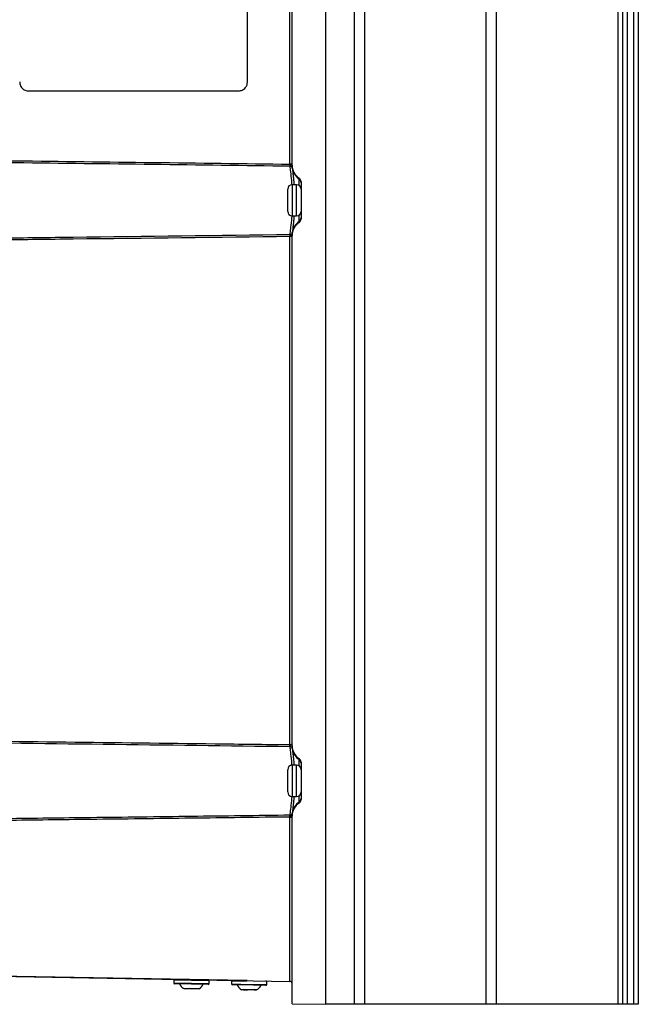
# Model space of a CAD drawing. Header units: millimetres. Extents: x -0.66 to 0.91, y -0.4 to 0.64.
# Tile 179 of 241: x 0.39 to 0.53, y -0.04 to 0.18. Entities that reach past the tile are written whole.
import ezdxf

# ---------------------------------------------------------------- set-up
doc = ezdxf.new("R2010")
doc.units = ezdxf.units.MM
doc.layers.add('FORMAT', color=7, linetype='Continuous')

msp = doc.modelspace()

# ---------------------------------------------------------------- linework, layer by layer
at = {"layer": 'FORMAT', "color": 7, "linetype": 'Continuous', "lineweight": 25}
for p, q in [((0.456486, 0.324067), (0.456486, -0.03602)), ((0.462935, -0.035976), (0.462935, 0.324024)), ((0.465184, 0.324024), (0.465184, -0.035976)), ((0.492416, -0.035976), (0.492416, 0.324024)), ((0.494666, 0.324024), (0.494666, -0.035976)), ((0.521986, -0.035976), (0.521986, 0.324024)), ((0.522986, -0.035976), (0.522986, 0.324024)), ((0.523986, 0.324024), (0.523986, -0.035976)), ((0.525486, -0.035976), (0.525486, 0.324024)), ((0.526486, 0.324024), (0.526486, -0.035976)), ((0.448495, 0.152126), (0.448495, 0.265921)), ((0.448986, 0.151911), (0.448986, 0.266136)), ((0.438986, 0.170524), (0.438986, 0.247524)), ((0.389986, 0.168524), (0.436986, 0.168524)), ((0.448986, 0.152126), (0.448495, 0.152126)), ((0.448529, 0.151649), (0.448529, 0.15165)), ((0.448986, 0.151723), (0.448986, 0.151911)), ((0.449016, 0.151239), (0.449016, 0.151238)), ((0.450542, 0.148789), (0.450542, 0.149)), ((0.450542, 0.147355), (0.450542, 0.148789)), ((0.450986, 0.148168), (0.450986, 0.139879)), ((0.447986, 0.141524), (0.447986, 0.146524)), ((0.449986, 0.147524), (0.448986, 0.147524)), ((0.448986, 0.147524), (0.448986, 0.140524)), ((0.449986, 0.144024), (0.449986, 0.147524)), ((0.449986, 0.140524), (0.449986, 0.144024)), ((0.448986, 0.140524), (0.449986, 0.140524)), ((0.450542, 0.139258), (0.450542, 0.140692)), ((0.450542, 0.139047), (0.450542, 0.139258)), ((0.449016, 0.136809), (0.449016, 0.136808)), ((0.448986, 0.135921), (0.448495, 0.135921)), ((0.448495, 0.022126), (0.448495, 0.135921)), ((0.448529, 0.136398), (0.448529, 0.136398)), ((0.448986, 0.136136), (0.448986, 0.136324)), ((0.448986, 0.021911), (0.448986, 0.136136)), ((0.448529, 0.02165), (0.448495, 0.02165)), ((0.448986, 0.021723), (0.448986, 0.021911)), ((0.449016, 0.021239), (0.449016, 0.021238)), ((0.450542, 0.018789), (0.450542, 0.019)), ((0.450542, 0.017355), (0.450542, 0.018789)), ((0.450986, 0.018168), (0.450986, 0.009879)), ((0.447986, 0.011524), (0.447986, 0.016524)), ((0.449986, 0.017524), (0.448986, 0.017524)), ((0.448986, 0.017524), (0.448986, 0.010524)), ((0.449986, 0.014024), (0.449986, 0.017524)), ((0.449986, 0.010524), (0.449986, 0.014024)), ((0.448986, 0.010524), (0.449986, 0.010524)), ((0.450542, 0.009258), (0.450542, 0.010692)), ((0.450542, 0.009047), (0.450542, 0.009258)), ((0.449016, 0.006809), (0.449016, 0.006808)), ((0.448495, 0.005921), (0.448986, 0.005921)), ((0.448495, -0.03088), (0.448495, 0.005921)), ((0.448986, 0.006136), (0.448986, 0.006324)), ((0.448986, -0.035889), (0.448986, 0.006136)), ((0.324574, -0.028717), (0.448495, -0.03088)), ((0.438943, -0.030713), (0.343943, -0.029055)), ((0.422484, -0.030626), (0.422474, -0.031226)), ((0.430383, -0.030764), (0.422484, -0.030626)), ((0.430373, -0.031364), (0.430383, -0.030764)), ((0.435408, -0.030852), (0.435397, -0.031452)), ((0.438782, -0.030911), (0.435408, -0.030852)), ((0.422474, -0.031226), (0.426423, -0.031295)), ((0.42642, -0.031495), (0.42267, -0.031429)), ((0.424773, -0.032519), (0.424625, -0.032417)), ((0.425887, -0.032538), (0.424773, -0.032519)), ((0.425888, -0.032439), (0.425887, -0.032538)), ((0.430169, -0.03156), (0.42642, -0.031495)), ((0.426423, -0.031295), (0.430373, -0.031364)), ((0.426916, -0.032556), (0.426918, -0.032457)), ((0.42803, -0.032576), (0.426916, -0.032556)), ((0.428181, -0.032479), (0.42803, -0.032576)), ((0.435397, -0.031452), (0.437473, -0.031488)), ((0.437564, -0.031689), (0.435594, -0.031655)), ((0.437473, -0.031488), (0.443296, -0.031589)), ((0.443093, -0.031786), (0.437564, -0.031689)), ((0.438099, -0.032751), (0.437617, -0.032743)), ((0.43803, -0.032651), (0.438099, -0.032751)), ((0.438099, -0.032751), (0.438482, -0.032758)), ((0.438482, -0.032758), (0.438846, -0.032764)), ((0.438846, -0.032764), (0.439005, -0.032767)), ((0.439005, -0.032767), (0.438936, -0.032667)), ((0.440514, -0.032793), (0.439005, -0.032767)), ((0.440647, -0.032697), (0.440514, -0.032793)), ((0.440514, -0.032793), (0.441003, -0.032802)), ((0.441003, -0.032802), (0.441136, -0.032706)), ((0.441033, -0.032803), (0.441003, -0.032802)), ((0.443296, -0.031589), (0.443307, -0.030989)), ((0.448986, -0.035889), (0.456486, -0.03602)), ((0.462935, -0.035976), (0.456486, -0.035976)), ((0.465184, -0.035976), (0.462935, -0.035976)), ((0.492416, -0.035976), (0.465184, -0.035976)), ((0.494666, -0.035976), (0.492416, -0.035976)), ((0.521986, -0.035976), (0.494666, -0.035976)), ((0.522986, -0.035976), (0.521986, -0.035976)), ((0.523986, -0.035976), (0.522986, -0.035976)), ((0.525486, -0.035976), (0.523986, -0.035976)), ((0.526486, -0.035976), (0.525486, -0.035976))]:
    msp.add_line(p, q, dxfattribs=at)
for centre, radius, start, end in [((0.448596, 0.151471), 0.0004644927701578, 32.869102, 102.345852), ((0.448537, 0.151164), 0.000485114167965, 8.837755, 90.897905), ((0.448537, 0.151165), 0.0004851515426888, 8.824715, 90.892843), ((0.452483, 0.151698), 0.0034967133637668, 187.547616, 236.281282), ((0.449987, 0.147958), 0.0009989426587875, 0.007676, 56.283422), ((0.448986, 0.146524), 0.001, 90, 180), ((0.449986, 0.146524), 0.001, 0, 90), ((0.448986, 0.141524), 0.001, 180, 270), ((0.449986, 0.141524), 0.001, 270, 0), ((0.452483, 0.13635), 0.0034967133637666, 123.718718, 172.452384), ((0.449987, 0.140089), 0.0009989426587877, 303.716578, 359.992324), ((0.448537, 0.136883), 0.000485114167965, 269.102095, 351.162245), ((0.448537, 0.136883), 0.0004851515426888, 269.107157, 351.175285), ((0.448596, 0.136577), 0.0004644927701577, 257.654148, 327.130898), ((0.46126, 0.021888), 0.0127669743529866, 178.931667, 181.068333), ((0.448537, 0.021164), 0.0004851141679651, 8.837755, 90.897905), ((0.448537, 0.021165), 0.0004851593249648, 8.822, 90.891789), ((0.452483, 0.021698), 0.0034967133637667, 187.547616, 236.281282), ((0.449987, 0.017958), 0.000998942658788, 0.007676, 56.283422), ((0.448986, 0.016524), 0.001, 90, 180), ((0.449986, 0.016524), 0.001, 0, 90), ((0.448986, 0.011524), 0.001, 180, 270), ((0.449986, 0.011524), 0.001, 270, 0), ((0.452483, 0.00635), 0.0034967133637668, 123.718718, 172.452384), ((0.449987, 0.010089), 0.000998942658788, 303.716578, 359.992324), ((0.448537, 0.006883), 0.000485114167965, 269.102095, 351.162245), ((0.448537, 0.006883), 0.0004851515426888, 269.107157, 351.175285), ((0.448596, 0.006577), 0.0004644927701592, 257.654148, 327.130898), ((0.422684, -0.03063), 0.0002, 89, 179), ((0.430183, -0.03076), 0.0002, 359, 89), ((0.435608, -0.030855), 0.0002, 89, 179), ((0.443107, -0.030986), 0.0002, 359, 89), ((0.422674, -0.031229), 0.0002, 179, 269), ((0.42628, -0.030155), 0.0028454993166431, 207.029761, 233.927781), ((0.426606, -0.030161), 0.0028454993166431, 304.053645, 330.970239), ((0.430173, -0.03136), 0.0002, 269, 359), ((0.435597, -0.031455), 0.0002, 179, 269), ((0.439203, -0.030381), 0.0028454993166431, 207.029761, 236.119137), ((0.43953, -0.030386), 0.0028454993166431, 301.880863, 330.970239), ((0.443096, -0.031586), 0.0002, 269, 359), ((0.448486, -0.03138), 0.0005, 0, 89)]:
    msp.add_arc(centre, radius, start, end, dxfattribs=at)
for centre, major_axis, start_param, end_param in [((0.452486, 0.151914), (0.001209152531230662, 0.003288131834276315), 1.923538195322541, 2.90530355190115), ((0.449986, 0.148167), (0.0003454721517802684, 0.0009394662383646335), 5.065130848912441, 6.046896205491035), ((0.452486, 0.136133), (-0.001209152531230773, 0.003288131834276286), 0.2362891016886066, 1.218054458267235), ((0.449986, 0.13988), (-0.0003454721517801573, 0.0009394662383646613), 3.377881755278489, 4.359647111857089), ((0.452486, 0.021914), (0.001209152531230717, 0.003288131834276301), 1.923538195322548, 2.90530355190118), ((0.449986, 0.018167), (0.0003454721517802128, 0.0009394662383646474), 5.06513084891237, 6.046896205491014), ((0.452486, 0.006133), (-0.001209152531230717, 0.003288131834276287), 0.2362891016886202, 1.218054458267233), ((0.449986, 0.00988), (-0.0003454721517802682, 0.0009394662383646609), 3.377881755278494, 4.359647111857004)]:
    msp.add_ellipse(centre, major_axis=major_axis, ratio=0.998896, start_param=start_param, end_param=end_param, dxfattribs=at)
for points, knots in [([(0.3879862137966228, 0.1705236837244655), (0.3880214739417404, 0.1702402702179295), (0.3880948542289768, 0.1696504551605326), (0.3886358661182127, 0.1689796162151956), (0.3893086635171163, 0.1685891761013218), (0.3897663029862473, 0.1685449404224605), (0.3899862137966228, 0.1685236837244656)], [0, 0, 0, 0, 0.2702426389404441, 0.5624050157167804, 0.7897212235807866, 1, 1, 1, 1]), ([(0.4369862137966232, 0.1685236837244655), (0.4372696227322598, 0.1685589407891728), (0.4378593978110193, 0.1686323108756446), (0.4385302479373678, 0.1691732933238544), (0.4389207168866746, 0.1698461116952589), (0.4389649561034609, 0.1703037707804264), (0.4389862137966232, 0.1705236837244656)], [0, 0, 0, 0, 0.2702800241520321, 0.5624537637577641, 0.7897516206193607, 1, 1, 1, 1]), ([(0.2962098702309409, 0.1538767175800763), (0.3144665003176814, 0.1536825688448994), (0.3391902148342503, 0.153419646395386), (0.369459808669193, 0.1530777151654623), (0.4019650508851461, 0.1527038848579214), (0.4280029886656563, 0.1523806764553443), (0.4484949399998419, 0.1521263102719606)], [0, 0, 0, 0, 0.3596502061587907, 0.4870498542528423, 0.5963063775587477, 1, 1, 1, 1]), ([(0.4485293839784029, 0.1516497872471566), (0.4485179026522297, 0.1516499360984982), (0.4280145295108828, 0.1519157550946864), (0.3820348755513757, 0.1524838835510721), (0.3313238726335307, 0.1530582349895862), (0.3011049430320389, 0.1533830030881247), (0.2963625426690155, 0.1534339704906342)], [0, 0, 0, 0, 0.0002263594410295, 0.404233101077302, 0.9065034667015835, 1, 1, 1, 1]), ([(0.4484949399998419, 0.1521263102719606), (0.4484951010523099, 0.1521133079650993), (0.4484959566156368, 0.1520442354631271), (0.448496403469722, 0.1519782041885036), (0.4484967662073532, 0.1519246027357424)], [0, 0, 0, 0, 0.1882414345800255, 1, 1, 1, 1]), ([(0.4484967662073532, 0.1519246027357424), (0.4484974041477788, 0.1518998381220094), (0.4484986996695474, 0.1518495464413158), (0.4485058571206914, 0.1517838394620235), (0.4485145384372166, 0.15172679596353), (0.4485217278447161, 0.1516888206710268), (0.448526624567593, 0.151664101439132), (0.4485284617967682, 0.1516545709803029), (0.4485293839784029, 0.1516497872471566)], [0, 0, 0, 0, 0.1956405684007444, 0.3973045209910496, 0.5934541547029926, 0.7951921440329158, 0.897198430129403, 1, 1, 1, 1]), ([(0.4489859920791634, 0.1474315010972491), (0.4489180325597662, 0.1481402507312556), (0.4487745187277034, 0.1496369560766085), (0.4486019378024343, 0.1509929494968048), (0.4485478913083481, 0.1514822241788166), (0.4485294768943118, 0.1516489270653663)], [0, 0, 0, 0, 0.3722589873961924, 0.7861196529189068, 1, 1, 1, 1]), ([(0.4489862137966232, 0.1517229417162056), (0.4489882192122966, 0.1516363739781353), (0.4489923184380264, 0.151459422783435), (0.4490084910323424, 0.151309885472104), (0.4490143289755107, 0.1512573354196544), (0.4490163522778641, 0.1512391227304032)], [0, 0, 0, 0, 0.3849320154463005, 0.7868310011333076, 0.9999999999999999, 0.9999999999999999, 0.9999999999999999, 0.9999999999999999]), ([(0.4490164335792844, 0.1512384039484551), (0.4490238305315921, 0.151173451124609), (0.4490386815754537, 0.151043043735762), (0.4490689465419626, 0.1507822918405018), (0.4491161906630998, 0.1503756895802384), (0.4491739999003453, 0.1498727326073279), (0.4492381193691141, 0.1492879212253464), (0.4493042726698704, 0.1486510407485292), (0.4493622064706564, 0.1480601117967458), (0.4493981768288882, 0.1476010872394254), (0.4494042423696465, 0.1475236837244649)], [0, 0, 0, 0, 0.1078374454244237, 0.2165079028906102, 0.3208277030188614, 0.5331211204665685, 0.6413522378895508, 0.7453880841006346, 0.9570657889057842, 1, 1, 1, 1]), ([(0.4485294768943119, 0.1363984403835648), (0.4485694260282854, 0.1367586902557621), (0.4486493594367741, 0.1374795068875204), (0.4488567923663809, 0.1390690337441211), (0.4489473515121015, 0.1402586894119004), (0.4489749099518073, 0.1406207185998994)], [0, 0, 0, 0, 0.4100553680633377, 0.8204714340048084, 1, 1, 1, 1]), ([(0.4494041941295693, 0.1405236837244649), (0.4493969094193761, 0.1404311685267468), (0.4493739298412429, 0.1401393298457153), (0.4493324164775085, 0.1396914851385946), (0.4492655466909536, 0.1390109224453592), (0.4491997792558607, 0.1384063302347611), (0.4491410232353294, 0.1378876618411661), (0.4490884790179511, 0.1374323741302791), (0.4490452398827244, 0.137061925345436), (0.4490237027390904, 0.1368727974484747), (0.4490164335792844, 0.136808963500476)], [0, 0, 0, 0, 0.0513831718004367, 0.1620879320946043, 0.2658097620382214, 0.4768190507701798, 0.5843626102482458, 0.6864930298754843, 0.8941859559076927, 1, 1, 1, 1]), ([(0.4490163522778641, 0.1368082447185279), (0.449015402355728, 0.1367998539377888), (0.4490134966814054, 0.1367830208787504), (0.4490088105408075, 0.1367403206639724), (0.4490020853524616, 0.1366740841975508), (0.4489942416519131, 0.1365754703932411), (0.4489877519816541, 0.1364592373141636), (0.4489867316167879, 0.1363698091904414), (0.4489862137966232, 0.1363244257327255)], [0, 0, 0, 0, 0.1060313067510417, 0.2127133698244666, 0.411206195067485, 0.6147167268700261, 0.8044744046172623, 1, 1, 1, 1]), ([(0.448494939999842, 0.1359210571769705), (0.4323270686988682, 0.1357193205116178), (0.4107442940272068, 0.1354500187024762), (0.3828471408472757, 0.135123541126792), (0.3488151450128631, 0.1347325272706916), (0.3201978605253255, 0.1344266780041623), (0.2978948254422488, 0.1341883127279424)], [0, 0, 0, 0, 0.3220725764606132, 0.4299403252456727, 0.5557209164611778, 1, 1, 1, 1]), ([(0.2980404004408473, 0.1346313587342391), (0.3202949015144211, 0.1348742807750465), (0.3488636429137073, 0.1351861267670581), (0.3828471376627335, 0.1355842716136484), (0.4107442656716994, 0.1359179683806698), (0.432338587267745, 0.1361876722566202), (0.4485179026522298, 0.1363974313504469), (0.4485293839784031, 0.1363975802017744)], [0, 0, 0, 0, 0.4436403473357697, 0.569513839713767, 0.6774612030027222, 0.9997711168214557, 1, 1, 1, 1]), ([(0.4484967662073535, 0.1361227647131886), (0.4484967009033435, 0.1361107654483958), (0.4484963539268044, 0.1360470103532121), (0.4484955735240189, 0.1359774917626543), (0.448494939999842, 0.1359210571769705)], [0, 0, 0, 0, 0.1882087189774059, 1, 1, 1, 1]), ([(0.4485293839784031, 0.1363975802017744), (0.4485284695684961, 0.1363928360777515), (0.4485266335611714, 0.1363833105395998), (0.4485218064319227, 0.1363589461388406), (0.4485146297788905, 0.1363210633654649), (0.448506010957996, 0.1362647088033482), (0.4484987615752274, 0.1361985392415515), (0.4484974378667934, 0.13614827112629), (0.4484967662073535, 0.1361227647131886)], [0, 0, 0, 0, 0.1020031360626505, 0.2048080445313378, 0.4009488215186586, 0.6026961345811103, 0.7984050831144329, 1, 1, 1, 1]), ([(0.3134575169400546, 0.0236943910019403), (0.3220293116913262, 0.0236021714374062), (0.3391729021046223, 0.0234177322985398), (0.3674640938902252, 0.0231018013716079), (0.3983310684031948, 0.0227446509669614), (0.4261999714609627, 0.0224079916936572), (0.4429211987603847, 0.0221967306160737), (0.4484949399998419, 0.0221263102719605)], [0, 0, 0, 0, 0.1904296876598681, 0.3808593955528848, 0.6285156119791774, 0.8761718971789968, 1, 1, 1, 1]), ([(0.4484949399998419, 0.0216502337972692), (0.4206260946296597, 0.0219996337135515), (0.3756658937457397, 0.0225633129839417), (0.3307050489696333, 0.0230592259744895), (0.3136134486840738, 0.023247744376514)], [0, 0, 0, 0, 0.6198558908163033, 1, 1, 1, 1]), ([(0.4484949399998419, 0.0221263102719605), (0.4485493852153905, 0.0221283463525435), (0.4486594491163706, 0.0221324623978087), (0.4488036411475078, 0.0221791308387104), (0.4489139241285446, 0.0222430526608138), (0.4489764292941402, 0.0223091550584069), (0.448983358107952, 0.0223476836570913), (0.4489862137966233, 0.0223635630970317)], [0, 0, 0, 0, 0.1994614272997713, 0.4032218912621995, 0.6172182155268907, 0.842237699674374, 1, 1, 1, 1]), ([(0.4485293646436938, 0.0216499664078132), (0.4485270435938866, 0.0216720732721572), (0.4485224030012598, 0.021716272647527), (0.4485074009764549, 0.0218232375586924), (0.4485012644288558, 0.0219145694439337), (0.4485073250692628, 0.0219728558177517), (0.4485250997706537, 0.0220127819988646), (0.4485661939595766, 0.0220509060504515), (0.4486681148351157, 0.0220871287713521), (0.4488071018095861, 0.0221288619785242), (0.4489324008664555, 0.022189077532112), (0.4489688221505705, 0.0222207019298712), (0.4489862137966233, 0.02223580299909)], [0, 0, 0, 0, 0.1361084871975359, 0.2721286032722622, 0.3474667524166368, 0.3923496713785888, 0.4243243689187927, 0.4563982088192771, 0.530111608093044, 0.6923197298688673, 0.8530785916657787, 1, 1, 1, 1]), ([(0.4485294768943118, 0.0216489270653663), (0.4485294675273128, 0.0216490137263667), (0.4485294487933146, 0.0216491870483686), (0.4485294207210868, 0.0216494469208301), (0.4485293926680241, 0.0216497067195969), (0.4485293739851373, 0.0216498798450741), (0.4485293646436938, 0.0216499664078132)], [0, 0, 0, 0, 0.2499999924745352, 0.4999999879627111, 0.7499999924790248, 1, 1, 1, 1]), ([(0.4489673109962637, 0.0175209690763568), (0.448942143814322, 0.0178504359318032), (0.4488538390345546, 0.0190064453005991), (0.4486492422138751, 0.0205669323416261), (0.4485693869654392, 0.0212883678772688), (0.4485294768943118, 0.0216489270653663)], [0, 0, 0, 0, 0.1662441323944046, 0.583305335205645, 1, 1, 1, 1]), ([(0.4489862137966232, 0.021722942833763), (0.4489863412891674, 0.0217001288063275), (0.4489865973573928, 0.0216543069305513), (0.4489890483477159, 0.0215689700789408), (0.4489942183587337, 0.0214709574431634), (0.4490021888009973, 0.0213723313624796), (0.4490104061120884, 0.021291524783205), (0.4490143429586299, 0.0212568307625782), (0.4490163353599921, 0.0212392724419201)], [0, 0, 0, 0, 0.0970498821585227, 0.1949242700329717, 0.3894537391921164, 0.5896040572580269, 0.792302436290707, 1, 1, 1, 1]), ([(0.4490164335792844, 0.021238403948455), (0.4490234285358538, 0.0211769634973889), (0.4490446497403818, 0.0209905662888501), (0.4490876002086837, 0.0206225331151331), (0.4491400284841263, 0.0201684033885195), (0.449198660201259, 0.0196510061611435), (0.4492643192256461, 0.0190482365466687), (0.4493311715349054, 0.0183691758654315), (0.4493732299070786, 0.0179149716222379), (0.4493963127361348, 0.0176236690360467), (0.4494042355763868, 0.0175236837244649)], [0, 0, 0, 0, 0.1021211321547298, 0.3098137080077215, 0.4156255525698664, 0.5193436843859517, 0.7303476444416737, 0.8378882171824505, 0.9443575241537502, 0.9999999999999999, 0.9999999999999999, 0.9999999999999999, 0.9999999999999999]), ([(0.448529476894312, 0.0063984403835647), (0.4485478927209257, 0.0065652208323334), (0.4486019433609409, 0.0070547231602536), (0.44877179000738, 0.008386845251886), (0.448912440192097, 0.009852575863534), (0.4489775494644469, 0.0105310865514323)], [0, 0, 0, 0, 0.2172585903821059, 0.6376561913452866, 1, 1, 1, 1]), ([(0.4494043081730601, 0.0105236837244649), (0.4493987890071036, 0.0104531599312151), (0.449363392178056, 0.0100008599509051), (0.4493055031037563, 0.0094084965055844), (0.4492393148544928, 0.0087706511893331), (0.4491751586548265, 0.0081849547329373), (0.449117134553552, 0.0076797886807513), (0.4490694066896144, 0.0072690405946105), (0.4490387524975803, 0.007004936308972), (0.4490238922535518, 0.0068744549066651), (0.4490164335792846, 0.006808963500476)], [0, 0, 0, 0, 0.0391017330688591, 0.2507765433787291, 0.3586820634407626, 0.4630022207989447, 0.6752790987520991, 0.7835036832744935, 0.8913358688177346, 1, 1, 1, 1]), ([(0.4490163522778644, 0.0068082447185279), (0.44901190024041, 0.0067689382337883), (0.44900316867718, 0.0066918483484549), (0.4489883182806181, 0.0065050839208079), (0.4489867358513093, 0.0063692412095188), (0.4489862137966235, 0.0063244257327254)], [0, 0, 0, 0, 0.4107612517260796, 0.8056059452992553, 0.9999999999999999, 0.9999999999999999, 0.9999999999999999, 0.9999999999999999]), ([(0.4484949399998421, 0.0059210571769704), (0.4411310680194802, 0.0058282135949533), (0.4262395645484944, 0.0056404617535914), (0.4050472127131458, 0.0053843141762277), (0.3799459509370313, 0.0050888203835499), (0.3510994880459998, 0.0047601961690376), (0.3285536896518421, 0.0045159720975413), (0.3172807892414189, 0.0043938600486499)], [0, 0, 0, 0, 0.1683650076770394, 0.3404741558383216, 0.4845314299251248, 0.7422656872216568, 1, 1, 1, 1]), ([(0.3174209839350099, 0.0048411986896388), (0.3286705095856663, 0.0049656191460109), (0.3511695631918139, 0.0052144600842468), (0.379969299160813, 0.0055492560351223), (0.4050472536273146, 0.0058503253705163), (0.4262510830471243, 0.0061115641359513), (0.4411540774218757, 0.0063028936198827), (0.4485293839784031, 0.0063975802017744)], [0, 0, 0, 0, 0.25740774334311, 0.5148155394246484, 0.6589889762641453, 0.8312378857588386, 1, 1, 1, 1]), ([(0.4484949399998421, 0.0059210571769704), (0.4484951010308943, 0.0059340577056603), (0.4484959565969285, 0.0060031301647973), (0.4484964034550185, 0.0060691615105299), (0.448496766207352, 0.0061227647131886)], [0, 0, 0, 0, 0.1882158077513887, 0.9999999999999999, 0.9999999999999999, 0.9999999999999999, 0.9999999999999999]), ([(0.448496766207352, 0.0061227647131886), (0.4484969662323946, 0.0061356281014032), (0.4484973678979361, 0.0061614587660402), (0.4485002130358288, 0.0062095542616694), (0.448505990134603, 0.0062652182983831), (0.4485146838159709, 0.0063213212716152), (0.448523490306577, 0.0063676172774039), (0.4485274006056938, 0.006387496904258), (0.4485293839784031, 0.0063975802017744)], [0, 0, 0, 0, 0.1006451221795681, 0.2021030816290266, 0.3987418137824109, 0.6011311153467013, 0.7976866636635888, 1, 1, 1, 1]), ([(0.4485293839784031, 0.0063975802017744), (0.4485293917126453, 0.0063976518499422), (0.4485294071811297, 0.0063977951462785), (0.4485294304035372, 0.0063980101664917), (0.4485294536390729, 0.0063982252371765), (0.4485294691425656, 0.0063983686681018), (0.448529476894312, 0.0063984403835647), (0.44852984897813, 0.006401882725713), (0.4485290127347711, 0.0063941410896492), (0.4485293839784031, 0.0063975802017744)], [0, 0, 0, 0, 0.2499999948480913, 0.4999999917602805, 0.7499999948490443, 1, 1, 1, 1.000000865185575, 1.000000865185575, 1.000000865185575, 1.000000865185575]), ([(0.4246062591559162, -0.0324543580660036), (0.4246060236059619, -0.0324548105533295), (0.4246044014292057, -0.0324579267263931), (0.4246100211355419, -0.0324471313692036), (0.4246203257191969, -0.0324273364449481), (0.4246254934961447, -0.0324174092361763)], [0, 0, 0, 0, 0.0780699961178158, 0.53764957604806, 1, 1, 1, 1]), ([(0.4258882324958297, -0.0324394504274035), (0.4259794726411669, -0.032452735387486), (0.4261626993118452, -0.0324794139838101), (0.4264278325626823, -0.032490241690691), (0.4266805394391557, -0.0324843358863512), (0.4268387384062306, -0.0324664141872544), (0.426918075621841, -0.0324574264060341)], [0, 0, 0, 0, 0.2677112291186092, 0.5376124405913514, 0.7681113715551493, 1, 1, 1, 1]), ([(0.4281808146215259, -0.0324794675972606), (0.4281866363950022, -0.032491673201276), (0.4281974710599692, -0.0325143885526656), (0.428198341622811, -0.0325162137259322), (0.4281987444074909, -0.0325170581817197)], [0, 0, 0, 0, 0.5373284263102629, 1, 1, 1, 1]), ([(0.4380298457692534, -0.0326513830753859), (0.4381073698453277, -0.0326644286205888), (0.4382630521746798, -0.0326906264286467), (0.4384949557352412, -0.0327008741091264), (0.4387198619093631, -0.0326944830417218), (0.4388640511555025, -0.0326763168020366), (0.4389363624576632, -0.0326672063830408)], [0, 0, 0, 0, 0.2677112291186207, 0.5376124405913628, 0.7681113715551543, 1, 1, 1, 1]), ([(0.4406470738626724, -0.0326970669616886), (0.4406953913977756, -0.0327096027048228), (0.4407924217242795, -0.0327347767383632), (0.440920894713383, -0.0327432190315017), (0.4410363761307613, -0.0327349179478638), (0.4411025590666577, -0.0327153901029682), (0.4411357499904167, -0.0327055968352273)], [0, 0, 0, 0, 0.2677112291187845, 0.537612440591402, 0.768111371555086, 1, 1, 1, 1])]:
    msp.add_open_spline(points, degree=3, knots=knots, dxfattribs=at)

doc.saveas('drawing.dxf')
